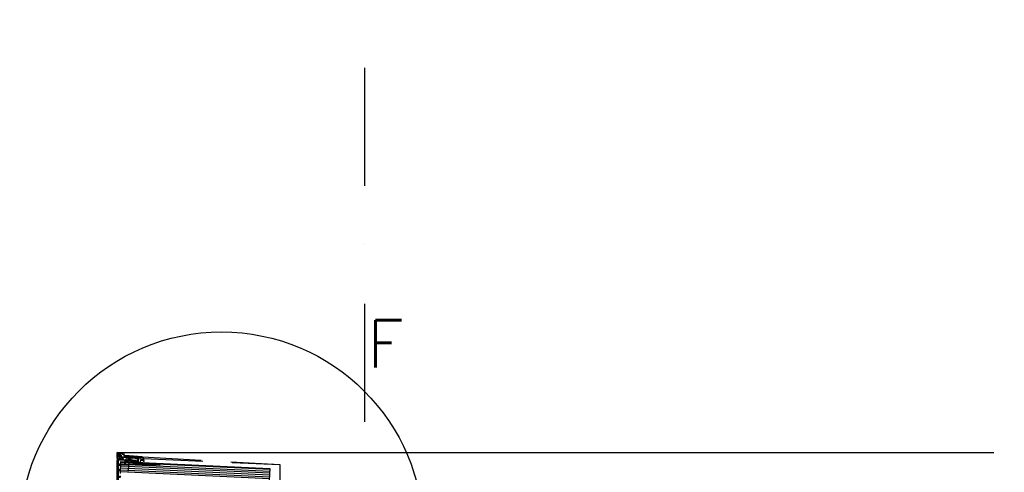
# Model space of a CAD drawing. Extents: x 98997 to 245130, y 18007 to 138999.
# Tile 27 of 58: x 104000 to 106084, y 103581 to 104540. Entities that reach past the tile are written whole.
import ezdxf

# ---------------------------------------------------------------- set-up
doc = ezdxf.new("R2010")
doc.units = 0
doc.header["$LTSCALE"] = 20
doc.header["$MEASUREMENT"] = 0
for name, pattern in [('CENTER', [5.421053, 3.388158, -0.677632, 0.677632, -0.677632]), ('DASHDOT', [25, 12.5, -6.25, 0, -6.25]), ('DD1', [2.66667, 1.66667, -0.5, 0, -0.5]), ('HIDDEN', [9.375, 6.25, -3.125])]:
    doc.linetypes.add(name, pattern=pattern)
doc.layers.get('0').update_dxf_attribs({"linetype": 'CONTINUOUS'})
for name, color, linetype in [('_DETAILNUMMERS', 4, 'CONTINUOUS'), ('_DETAILNUMMERSTEKST', 4, 'CONTINUOUS'), ('A--A42--_F--3-', 9, 'CONTINUOUS'), ('A--L21D2_BUITENWAND', 2, 'CONTINUOUS'), ('A--L27DC4_DAKEN', 4, 'HIDDEN'), ('A--L42--_F--3-', 7, 'CONTINUOUS'), ('A--L47', 7, 'CONTINUOUS'), ('STRAMIEN', 8, 'DD1')]:
    doc.layers.add(name, color=color, linetype=linetype)
doc.styles.add('HIEMSTRA', font='romans.shx')

# ---------------------------------------------------------------- blocks, each defined once
blk = doc.blocks.new('E100606D_8713350')
at = {"color": 0}
blk.add_lwpolyline([(17.9, 1.6), (20.2, 1.6), (20, 1.8, -0.57735), (20.2, 2.1), (21.5, 2.1), (22.8, 2.1, -0.57735), (23, 1.8), (22.9, 1.6), (25.2, 1.6), (25, 1.8, -0.57735), (25.2, 2.1), (26.5, 2.1), (27.8, 2.1, -0.57735), (28, 1.8), (27.9, 1.6), (30.2, 1.6), (30, 1.8, -0.57735), (30.2, 2.1), (31.5, 2.1), (32.8, 2.1, -0.57735), (33, 1.8), (32.9, 1.6), (35.2, 1.6), (35, 1.8, -0.57735), (35.2, 2.1), (36.5, 2.1), (37.8, 2.1, -0.57735), (38, 1.8), (37.9, 1.6), (40.2, 1.6), (40, 1.8, -0.57735), (40.2, 2.1), (41.5, 2.1), (42.8, 2.1, -0.57735), (43, 1.8), (42.9, 1.6), (45.2, 1.6), (45, 1.8, -0.57735), (45.2, 2.1), (46.5, 2.1), (47.8, 2.1, -0.57735), (48, 1.8), (47.9, 1.6), (50.2, 1.6), (50, 1.8, -0.57735), (50.2, 2.1), (51.5, 2.1), (52.8, 2.1, -0.57735), (53, 1.8), (52.9, 1.6), (55.2, 1.6), (55, 1.8, -0.57735), (55.2, 2.1), (56.5, 2.1), (57.8, 2.1, -0.57735), (58, 1.8), (57.9, 1.6), (60.2, 1.6), (60, 1.8, -0.57735), (60.2, 2.1), (61.5, 2.1), (62.8, 2.1, -0.57735), (63, 1.8), (62.9, 1.6), (65.2, 1.6), (65, 1.8, -0.57735), (65.2, 2.1), (66.5, 2.1), (67.8, 2.1, -0.57735), (68, 1.8), (67.9, 1.6), (70.2, 1.6), (70, 1.8, -0.57735), (70.2, 2.1), (71.5, 2.1), (72.8, 2.1, -0.57735), (73, 1.8), (72.9, 1.6), (78.3, 0.6, -0.912623), (78.3, 0.1), (-5.3, 0.1, 0.414214), (-5.8, -0.4), (-5.8, -1.4, -0.414214), (-6.3, -1.9, -0.414214), (-6.8, -1.4), (-6.8, -0.4, 0.414214), (-7.3, 0.1), (-9.5, 0.1, 0.414214), (-10, -0.4), (-10, -24.7, 0.414214), (-9.5, -25.2), (-7.3, -25.2, 0.414214), (-6.8, -24.7), (-6.8, -23.7, -0.414214), (-6.3, -23.2, -0.414214), (-5.8, -23.7), (-5.8, -25.7, -0.414214), (-6.3, -26.2), (-9.5, -26.2, 0.414214), (-10, -26.7), (-10, -38.7, 0.534511), (-9.3, -39.1), (-1, -35.7, -0.534511), (0, -36.4, -0.303347), (-0.4, -37.1), (-9.4, -40.8, -0.534511), (-11.5, -39.4), (-11.5, 12.6, -0.414214), (-10, 14.1), (0, 14.1, -0.414214), (0.5, 13.6), (0.5, 13.1, -0.414214), (0, 12.6), (-9.5, 12.6, 0.414214), (-10, 12.1), (-10, 2.6, 0.414214), (-9.5, 2.1), (-8.5, 2.1), (-7.2, 2.1, -0.57735), (-7, 1.8), (-7.1, 1.6), (-4.8, 1.6), (-5, 1.8, -0.57735), (-4.8, 2.1), (-3.5, 2.1), (-2.2, 2.1, -0.57735), (-2, 1.8), (-2.1, 1.6), (0.2, 1.6), (0, 1.8, -0.57735), (0.2, 2.1), (1.5, 2.1), (2.8, 2.1, -0.57735), (3, 1.8), (2.9, 1.6), (5.2, 1.6), (5, 1.8, -0.57735), (5.2, 2.1), (6.5, 2.1), (7.8, 2.1, -0.57735), (8, 1.8), (7.9, 1.6), (10.2, 1.6), (10, 1.8, -0.57735), (10.2, 2.1), (11.5, 2.1), (12.8, 2.1, -0.57735), (13, 1.8), (12.9, 1.6), (15.2, 1.6), (15, 1.8, -0.57735), (15.2, 2.1), (16.5, 2.1), (17.8, 2.1, -0.57735), (18, 1.8)], format="xyb", close=True, dxfattribs=at)

msp = doc.modelspace()

# ---------------------------------------------------------------- hatches: boundary and pattern name
at = {"layer": 'A--A42--_F--3-'}
h = msp.add_hatch(dxfattribs=at)
h.set_pattern_fill('ALFALINE', color=256, scale=4, angle=132.3132, style=0, pattern_type=2)
h.set_pattern_definition([(177.3132, (106372.42, 103585.4984), (-0.187505, -3.995603), [])])
h.paths.add_polyline_path([(104213.1, 103585), (104213.9, 103604), (104529.2, 103589.2), (104528.3, 103570.2), (104528, 103564.2), (104212.8, 103579)])

# ---------------------------------------------------------------- linework, layer by layer
at = {"color": 0}
for p, q in [((104205.4, 103621.8), (104205.4, 103611.6)), ((104219.9, 103621.6), (104206.5, 103622.8)), ((104206.8, 103617.2), (104206.8, 103620.9)), ((104206.8, 103611.8), (104206.8, 103613.8)), ((104209.6, 103616.9), (104206.9, 103614.2)), ((104207, 103619.9), (104208.1, 103621)), ((104209.9, 103618.8), (104207.1, 103619.6)), ((104216.7, 103620.6), (104207.3, 103621.4)), ((104209.4, 103618.6), (104207.6, 103616.8)), ((104208.1, 103621), (104211.3, 103620.7)), ((104209.8, 103617.3), (104209.8, 103618.5)), ((104209.9, 103610.1), (104209.9, 103618.8)), ((104215.1, 103617), (104211.3, 103620.7)), ((104211.3, 103609.4), (104211.3, 103617.5)), ((104211.4, 103610), (104212.1, 103617.6)), ((104212.2, 103617.9), (104213.9, 103616.2)), ((104212.4, 103617.7), (104215.4, 103614.6)), ((104213.3, 103608.8), (104213.6, 103612.8)), ((104225.6, 103611.7), (104213.6, 103612.8)), ((104213.9, 103616.2), (104214.7, 103616.1)), ((104215.4, 103614.6), (104227.8, 103613.6)), ((104221.5, 103615.8), (104216.7, 103620.6)), ((104222.1, 103617.1), (104219.8, 103619.4)), ((104221, 103620.5), (104219.9, 103621.6)), ((104220.1, 103620.3), (104220.9, 103620.2)), ((104221.5, 103615.8), (104258.6, 103612.5)), ((104259.2, 103613.8), (104222.1, 103617.1)), ((104227.7, 103612.5), (104227.8, 103613.6)), ((104227.7, 103612.5), (104235.6, 103611.8)), ((104229.4, 103609.9), (104227.7, 103612.5)), ((104227.8, 103613.6), (104231.7, 103613.2)), ((104235.7, 103612.9), (104231.7, 103613.2)), ((104235.7, 103612.9), (104235.6, 103611.8)), ((104251.7, 103611.5), (104235.7, 103612.9)), ((104258.6, 103612.5), (104261.1, 103609.8)), ((104262.4, 103610.3), (104259.2, 103613.8)), ((104209.9, 103610.1), (104205.6, 103605.8)), ((104205.6, 103605.8), (104205.6, 103558.6)), ((104206.3, 103611.3), (104206.8, 103611.8)), ((104209.5, 103607.7), (104207, 103605.2)), ((104207, 103586.9), (104207, 103605.2)), ((104209.5, 103607.7), (104221.5, 103606.7)), ((104212.3, 103608.9), (104211.4, 103610)), ((104211.8, 103608.9), (104247.1, 103605.9)), ((104212.3, 103608.9), (104213.3, 103608.8)), ((104221.2, 103599.6), (104220.7, 103598.7)), ((104220.8, 103598.4), (104224.4, 103598.4)), ((104221.9, 103599.8), (104221.6, 103599.8)), ((104221.9, 103606.2), (104221.9, 103599.8)), ((104223.3, 103599.8), (104223.3, 103606)), ((104223.7, 103599.8), (104223.3, 103599.8)), ((104223.9, 103606.5), (104244.3, 103604.7)), ((104224.6, 103598.7), (104224.1, 103599.6)), ((104225.2, 103607.8), (104225.6, 103611.7)), ((104225.2, 103607.8), (104229.2, 103607.4)), ((104229.2, 103607.4), (104229.4, 103609.9)), ((104233.4, 103609.6), (104229.4, 103609.9)), ((104233.4, 103609.6), (104233.2, 103607.1)), ((104233.2, 103607.1), (104237.2, 103606.7)), ((104235.6, 103611.8), (104233.4, 103609.6)), ((104237.2, 103606.7), (104237.5, 103610.7)), ((104237.5, 103610.7), (104249.5, 103609.7)), ((104239.8, 103599.8), (104239.1, 103598.7)), ((104239.3, 103598.4), (104243.1, 103598.4)), ((104242.3, 103599.8), (104239.8, 103599.8)), ((104244.7, 103603.9), (104242.3, 103599.8)), ((104243.1, 103598.4), (104244.7, 103601.2)), ((104243.1, 103598.4), (104260.6, 103598.4)), ((104244.7, 103601.2), (104259.7, 103599.9)), ((104247.2, 103605.6), (104245.7, 103602.9)), ((104260.4, 103601.3), (104245.8, 103602.6)), ((104246.5, 103602.9), (104248.9, 103602.7)), ((104248.9, 103602.7), (104249.5, 103609.7)), ((104248.9, 103602.7), (104250.9, 103602.5)), ((104250.9, 103602.5), (104251.7, 103611.5)), ((104250.9, 103602.5), (104255.6, 103602.1)), ((104254.8, 103611.2), (104251.7, 103611.5)), ((104255.6, 103602.1), (104256.1, 103608.1)), ((104256.1, 103608.1), (104257.1, 103608)), ((104257.2, 103609), (104256.2, 103610.4)), ((104256.2, 103607.5), (104257.1, 103606.6)), ((104260.5, 103607.7), (104256.4, 103608.1)), ((104257.1, 103608), (104257.2, 103609)), ((104257.1, 103606.6), (104260.3, 103606.4)), ((104259.7, 103599.9), (104260.6, 103599)), ((104260.3, 103606.4), (104262.5, 103604.2)), ((104262.5, 103599.1), (104260.4, 103601.3)), ((104260.6, 103599), (104260.6, 103598.4)), ((104260.6, 103598.4), (104262.2, 103598.4)), ((104261.1, 103609.8), (104261.1, 103608.2)), ((104262.4, 103606.2), (104262.4, 103610.3)), ((104263.4, 103605.2), (104262.4, 103606.2)), ((104263.4, 103604.5), (104263.4, 103605.2)), ((104207, 103561.2), (104207, 103585.2)), ((104207, 103585.2), (104212.1, 103585.2)), ((104212.1, 103586.4), (104207.5, 103586.4)), ((104212.6, 103585.7), (104212.6, 103585.9))]:
    msp.add_line(p, q, dxfattribs=at)
at = {"color": 0, "linetype": 'CENTER'}
msp.add_line((104231.7, 103613.2), (104229.1, 103583.4), dxfattribs=at)
at = {"color": 0}
for centre, radius, start, end in [((104206.4, 103621.8), 1, 85, 180), ((104207.3, 103620.9), 0.5, 85, 180), ((104207.3, 103617.2), 0.5, 180, 315), ((104207.3, 103613.8), 0.5, 135, 180), ((104207.1, 103619.8), 0.2, 135, 255.7056), ((104209.6, 103618.5), 0.2, 0, 135), ((104209.3, 103617.3), 0.5, 315, 0), ((104211.8, 103617.5), 0.5, 45, 180), ((104212.2, 103617.6), 0.2, 45, 175), ((104214.7, 103616.6), 0.5, 265, 45), ((104220.1, 103619.8), 0.5, 85, 225), ((104220.9, 103620.4), 0.2, 265, 45), ((104205.9, 103611.6), 0.5, 180, 315), ((104211.8, 103609.4), 0.5, 180, 265), ((104220.8, 103598.6), 0.2, 150, 270), ((104221.6, 103599.3), 0.5, 90, 150), ((104221.4, 103606.2), 0.5, 0, 85), ((104223.8, 103606), 0.5, 85, 180), ((104223.7, 103599.3), 0.5, 30, 90), ((104224.4, 103598.6), 0.2, 270, 30), ((104239.3, 103598.6), 0.2, 150, 270), ((104244.2, 103604.2), 0.5, 330, 85), ((104245.8, 103602.8), 0.2, 150, 265), ((104246.5, 103603.4), 0.5, 150, 265), ((104247, 103605.7), 0.2, 0, 85), ((104247, 103605.7), 0.2, 330, 0), ((104254.6, 103609.2), 2, 35, 85), ((104256.4, 103607.8), 0.3, 85, 225), ((104260.6, 103608.2), 0.5, 265, 0), ((104262.2, 103598.8), 0.4, 270, 0), ((104262.9, 103604.5), 0.5, 225, 315), ((104262.2, 103598.8), 0.4, 0, 45), ((104262.9, 103604.5), 0.5, 315, 0), ((104207.5, 103586.9), 0.5, 180, 270), ((104212.1, 103585.9), 0.5, 0, 90), ((104212.1, 103585.7), 0.5, 270, 0)]:
    msp.add_arc(centre, radius, start, end, dxfattribs=at)
at = {"layer": '_DETAILNUMMERS'}
msp.add_circle((104426.9, 103451.2), 427.3, dxfattribs=at)
at = {"layer": 'A--L21D2_BUITENWAND', "color": 1}
msp.add_line((104206.5, 103622.8), (106061.7, 103622.8), dxfattribs=at)
at = {"layer": 'A--L27DC4_DAKEN'}
for p, q in [((104259.3, 103613.8), (104550.1, 103597.7)), ((104550.1, 103597.7), (104550.1, 103322.3))]:
    msp.add_line(p, q, dxfattribs=at)
at = {"layer": 'A--L27DC4_DAKEN', "elevation": 1}
msp.add_lwpolyline([(104262.4, 103610.3), (104550.1, 103597.6), (104551, 103080.1), (114112.3, 103080.5)], dxfattribs=at)
at = {"layer": 'A--L42--_F--3-', "color": 3, "linetype": 'Continuous'}
msp.add_lwpolyline([(104212.8, 103579), (104213.9, 103604), (104529.2, 103589.2), (104528, 103564.2)], dxfattribs=at)
at = {"layer": 'STRAMIEN', "linetype": 'DASHDOT'}
msp.add_line((104729.7, 109939.1), (104729.7, 90611.2), dxfattribs=at)

# ---------------------------------------------------------------- block references
at = {"layer": 'A--L47'}
msp.add_blockref('E100606D_8713350', (104218.3, 103596.6), dxfattribs=at)

# ---------------------------------------------------------------- texts
at = {"layer": '_DETAILNUMMERSTEKST', "style": 'HIEMSTRA'}
msp.add_text('F', height=100, dxfattribs=at).set_placement((104735.4, 103803.3))

doc.saveas('drawing.dxf')
